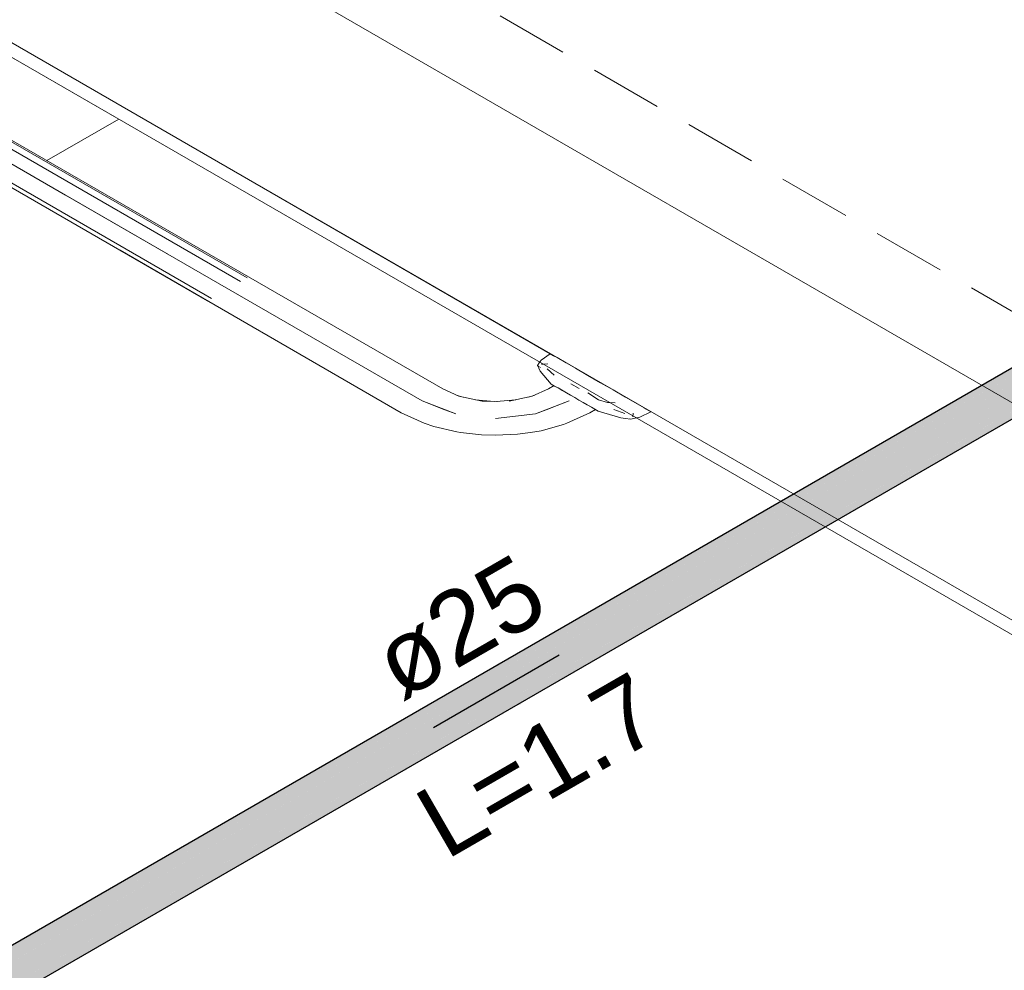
# Model space of a CAD drawing. Header units: millimetres. Extents: x 2 to 902, y -447 to 199.
# Tile 194 of 256: x 45.71 to 48.42, y 81.34 to 83.96. Entities that reach past the tile are written whole.
import ezdxf

# ---------------------------------------------------------------- set-up
doc = ezdxf.new("R2010")
doc.units = ezdxf.units.MM
doc.header["$MEASUREMENT"] = 0
doc.linetypes.add('JIS_02_2.0', pattern=[0.3, 0.2, -0.1])
doc.linetypes.add('NULL', pattern=[0])
for name, color, linetype, lineweight in [('AF-Condutos', 4, 'Continuous', 25), ('AF-Sentido conduto', 9, 'Continuous', 30), ('AF-Textos conduto', 7, 'Continuous', 9), ('DI-Área do detalhe', 7, 'JIS_02_2.0', 9), ('IFC-Elemento terminal-Contorno', 253, 'Continuous', 5), ('IFC-Laje-Contorno', 134, 'Continuous', 5), ('IFC-Parede-Contorno', 42, 'Continuous', 5)]:
    doc.layers.add(name, color=color, linetype=linetype, lineweight=lineweight)
doc.styles.add('Arial', font='arial.ttf')

msp = doc.modelspace()

# ---------------------------------------------------------------- hatches: boundary and pattern name
at = {"layer": 'AF-Condutos', "linetype": 'Continuous'}
for points in [[(49.7392, 83.7498), (49.7388, 83.747), (49.7386, 83.7495), (44.0493, 80.4647), (49.7386, 83.7449), (49.739, 83.7452), (49.7801, 83.7688), (49.7655, 83.765)], [(49.7406, 83.7302), (49.7977, 83.763), (49.7801, 83.7688), (49.739, 83.7451), (49.7386, 83.7449), (44.0638, 80.4686), (49.7365, 83.7278)], [(44.0796, 80.4822), (44.0787, 80.4817), (44.0827, 80.48), (44.0831, 80.4797), (44.0832, 80.4798), (49.7801, 83.7688)], [(49.7431, 83.7071), (49.8153, 83.7485), (49.7977, 83.763), (49.7406, 83.73), (49.7365, 83.7276), (44.0815, 80.4627), (49.7333, 83.7015)], [(49.7977, 83.763), (44.0831, 80.4797), (44.0954, 80.4707)], [(44.0959, 80.471), (44.0954, 80.4707), (44.0979, 80.4689), (44.111, 80.4551), (44.1142, 80.457), (49.8153, 83.7485)], [(49.8153, 83.7485), (44.0991, 80.4482), (49.8299, 83.7279)], [(44.1143, 80.4569), (44.1112, 80.4552), (44.111, 80.455), (44.1121, 80.4539), (44.1188, 80.4441), (44.1243, 80.436), (44.1195, 80.4461), (44.1243, 80.436), (44.1252, 80.4342), (44.1254, 80.4344), (44.1288, 80.4363), (49.8299, 83.7279)], [(49.7979, 83.6449), (49.8352, 83.6663), (49.8408, 83.6829), (49.8389, 83.7047), (49.8299, 83.7279), (49.7336, 83.6723), (49.6952, 83.6501), (44.1136, 80.4276), (49.7365, 83.646), (49.7615, 83.6604), (49.7366, 83.646), (49.7372, 83.646), (49.7619, 83.6602), (49.7372, 83.646), (49.7366, 83.646), (44.1226, 80.4044), (49.7706, 83.6427), (49.7845, 83.6506), (49.7707, 83.6427), (49.771, 83.6426), (49.7847, 83.6505), (49.771, 83.6426), (49.7707, 83.6427), (44.1245, 80.3826), (49.7906, 83.6407)], [(49.7995, 83.6442), (49.8232, 83.6578), (49.8352, 83.6663), (49.798, 83.6449), (49.7908, 83.6407), (44.119, 80.3661), (49.793, 83.6405)], [(44.1358, 80.412), (49.7615, 83.6604), (44.1279, 80.4358), (44.1252, 80.4342), (44.127, 80.4304), (44.1337, 80.4166), (44.1351, 80.4116)], [(49.8352, 83.6663), (44.1401, 80.3916), (44.1414, 80.379)], [(44.1416, 80.3776), (49.8232, 83.6578), (44.1417, 80.3792), (44.1414, 80.379), (44.1416, 80.378), (44.1415, 80.3775)], [(44.1409, 80.3921), (49.7845, 83.6506), (44.1378, 80.4131), (44.1351, 80.4116), (44.136, 80.4088), (44.1395, 80.3968)]]:
    msp.add_hatch(color=151, dxfattribs=at).paths.add_polyline_path(points)
at = {"layer": 'AF-Sentido conduto', "linetype": 'Continuous'}
msp.add_hatch(color=7, dxfattribs=at).paths.add_polyline_path([(46.8512, 82.0118), (47.0927, 82.0765), (47.028, 82.1886)])

# ---------------------------------------------------------------- linework, layer by layer
at = {"layer": 'AF-Condutos'}
for p, q in [((49.7386, 83.7495), (44.0493, 80.4647)), ((44.1416, 80.3776), (49.8232, 83.6578))]:
    msp.add_line(p, q, dxfattribs=at)
at = {"layer": 'AF-Sentido conduto'}
msp.add_lwpolyline([(47.1976, 82.2118), (46.8512, 82.0118)], dxfattribs=at)
at = {"layer": 'DI-Área do detalhe', "color": 7}
msp.add_lwpolyline([(28.4309, 84.9331), (36.9027, 89.8243), (51.2218, 81.5571), (42.75, 76.6659), (28.4309, 84.9331)], dxfattribs=at)
at = {"layer": 'IFC-Elemento terminal-Contorno', "lineweight": 5}
for p, q in [((45.9841, 83.6894), (44.6867, 84.4384)), ((46.32, 83.2416), (45.0098, 83.9981)), ((46.338, 83.252), (45.0278, 84.0085)), ((46.2285, 83.1888), (44.9183, 83.9453)), ((46.2398, 83.1954), (44.9296, 83.9518)), ((46.1011, 83.3933), (45.2544, 83.8821)), ((46.1011, 83.3933), (45.2544, 83.8821)), ((46.1214, 83.3161), (45.4229, 83.7194)), ((45.8372, 83.4802), (45.4229, 83.7194)), ((45.7861, 83.5751), (45.9841, 83.6894)), ((45.7861, 83.5751), (45.9841, 83.6894)), ((46.2285, 83.1888), (45.5734, 83.5671)), ((46.8199, 82.9128), (45.8372, 83.4802)), ((46.1011, 83.3933), (46.8771, 82.9458)), ((46.1011, 83.3933), (46.8771, 82.9458)), ((46.7627, 82.8798), (45.9877, 83.3278)), ((46.7627, 82.8798), (45.9877, 83.3278)), ((47.1482, 83.0253), (47.1735, 83.0427)), ((47.1827, 83.0373), (47.1735, 83.0427)), ((47.192, 83.032), (47.1827, 83.0373)), ((47.2173, 83.0173), (47.192, 83.032)), ((47.1379, 83.0104), (47.1431, 83.0178)), ((47.1379, 83.0104), (47.1431, 83.0178)), ((47.1401, 83.0088), (47.1379, 83.0104)), ((47.1415, 83.0026), (47.1379, 83.0104)), ((47.1401, 83.0088), (47.1379, 83.0104)), ((47.1415, 83.0026), (47.1379, 83.0104)), ((47.1464, 83.0048), (47.1401, 83.0088)), ((47.1464, 83.0048), (47.1401, 83.0088)), ((47.1431, 83.0178), (47.1482, 83.0253)), ((47.1431, 83.0178), (47.1443, 83.0195)), ((47.1488, 83.0144), (47.1664, 83.0147)), ((47.1488, 83.0144), (47.1531, 83.0144)), ((47.2427, 83.0027), (47.2173, 83.0173)), ((47.1452, 82.9949), (47.1415, 83.0026)), ((47.1452, 82.9949), (47.1415, 83.0026)), ((47.1759, 82.9592), (47.1452, 82.9949)), ((47.1759, 82.9592), (47.1452, 82.9949)), ((47.1842, 82.9838), (47.1648, 83.0015)), ((47.1842, 82.9838), (47.1648, 83.0015)), ((47.2773, 82.9827), (47.2427, 83.0027)), ((47.3119, 82.9628), (47.2773, 82.9827)), ((47.1682, 82.9458), (47.1837, 82.9548)), ((47.1682, 82.9458), (47.1837, 82.9548)), ((47.1807, 82.9565), (47.1759, 82.9592)), ((47.1807, 82.9565), (47.1759, 82.9592)), ((47.1854, 82.9538), (47.1807, 82.9565)), ((47.1854, 82.9538), (47.1807, 82.9565)), ((47.1902, 82.951), (47.1854, 82.9538)), ((47.195, 82.9483), (47.1854, 82.9538)), ((47.195, 82.9483), (47.1902, 82.951)), ((47.2302, 82.9595), (47.2529, 82.9467)), ((47.2302, 82.9595), (47.2529, 82.9467)), ((47.3465, 82.9428), (47.3119, 82.9628)), ((46.8771, 82.9458), (46.9217, 82.9258)), ((46.8771, 82.9458), (46.9217, 82.9258)), ((46.9167, 82.928), (46.933, 82.9233)), ((46.9167, 82.928), (46.933, 82.9233)), ((46.9217, 82.9258), (46.9854, 82.9121)), ((46.9217, 82.9258), (46.9854, 82.9121)), ((47.0598, 82.9121), (47.1236, 82.9258)), ((47.0598, 82.9121), (47.1236, 82.9258)), ((47.1125, 82.9234), (47.1286, 82.928)), ((47.1125, 82.9234), (47.1286, 82.928)), ((47.1236, 82.9258), (47.1682, 82.9458)), ((47.1236, 82.9258), (47.1682, 82.9458)), ((47.2064, 82.9416), (47.195, 82.9483)), ((47.2179, 82.935), (47.195, 82.9483)), ((47.2179, 82.935), (47.2064, 82.9416)), ((47.2294, 82.9284), (47.2179, 82.935)), ((47.2294, 82.9284), (47.2179, 82.935)), ((47.2408, 82.9218), (47.2294, 82.9284)), ((47.2408, 82.9218), (47.2294, 82.9284)), ((47.3061, 82.9156), (47.2773, 82.9352)), ((47.3061, 82.9156), (47.2773, 82.9352)), ((47.3811, 82.9228), (47.3465, 82.9428)), ((46.8199, 82.9128), (46.8831, 82.8884)), ((46.8199, 82.9128), (46.9129, 82.8769)), ((46.8533, 82.9), (46.8668, 82.8947)), ((46.9671, 82.916), (47.0189, 82.9111)), ((46.9671, 82.916), (47.0189, 82.9111)), ((46.9854, 82.9121), (47.0279, 82.9109)), ((46.9854, 82.9121), (47.0279, 82.9109)), ((47.0246, 82.911), (47.0781, 82.916)), ((47.0246, 82.911), (47.0781, 82.916)), ((47.1324, 82.8769), (47.2254, 82.9128)), ((47.1622, 82.8885), (47.192, 82.9)), ((47.192, 82.9), (47.2254, 82.9128)), ((47.2523, 82.9151), (47.2408, 82.9218)), ((47.2523, 82.9151), (47.2408, 82.9218)), ((47.2638, 82.9085), (47.2523, 82.9151)), ((47.2638, 82.9085), (47.2523, 82.9151)), ((47.2753, 82.9019), (47.2638, 82.9085)), ((47.2867, 82.8953), (47.2638, 82.9085)), ((47.2867, 82.8953), (47.2753, 82.9019)), ((47.3061, 82.9156), (47.331, 82.9087)), ((47.3061, 82.9156), (47.331, 82.9087)), ((47.331, 82.9087), (47.3521, 82.9075)), ((47.331, 82.9087), (47.3368, 82.9084)), ((47.4064, 82.9082), (47.3811, 82.9228)), ((47.4317, 82.8936), (47.4064, 82.9082)), ((46.7627, 82.8798), (46.8262, 82.851)), ((46.7627, 82.8798), (46.8262, 82.851)), ((46.8831, 82.8884), (46.9129, 82.8769)), ((47.0226, 82.8643), (47.1324, 82.8769)), ((47.0226, 82.8643), (47.0775, 82.8706)), ((47.0775, 82.8706), (47.1324, 82.8769)), ((47.1324, 82.8769), (47.1622, 82.8885)), ((47.2191, 82.851), (47.2825, 82.8798)), ((47.2191, 82.851), (47.2825, 82.8798)), ((47.2825, 82.8798), (47.298, 82.8888)), ((47.2825, 82.8798), (47.298, 82.8888)), ((47.2915, 82.8925), (47.2867, 82.8953)), ((47.2915, 82.8925), (47.2867, 82.8953)), ((47.2962, 82.8898), (47.2915, 82.8925)), ((47.2962, 82.8898), (47.2915, 82.8925)), ((47.301, 82.887), (47.2962, 82.8898)), ((47.301, 82.887), (47.2962, 82.8898)), ((47.3057, 82.8843), (47.301, 82.887)), ((47.3057, 82.8843), (47.301, 82.887)), ((47.3057, 82.8843), (47.3675, 82.8665)), ((47.3057, 82.8843), (47.3675, 82.8665)), ((47.3483, 82.8891), (47.379, 82.8779)), ((47.3483, 82.8891), (47.379, 82.8779)), ((47.4012, 82.8686), (47.4019, 82.8788)), ((47.4012, 82.8686), (47.4014, 82.8711)), ((47.4201, 82.8683), (47.4503, 82.8829)), ((47.438, 82.89), (47.4317, 82.8936)), ((47.4503, 82.8829), (47.438, 82.89)), ((46.8262, 82.851), (46.8521, 82.8423)), ((46.8262, 82.851), (46.8521, 82.8423)), ((46.8521, 82.8423), (46.9163, 82.8271)), ((46.8521, 82.8423), (46.9163, 82.8271)), ((47.1481, 82.8305), (47.2097, 82.8477)), ((47.1481, 82.8305), (47.2097, 82.8477)), ((47.2097, 82.8477), (47.2191, 82.851)), ((47.2097, 82.8477), (47.2191, 82.851)), ((47.3675, 82.8665), (47.3809, 82.8644)), ((47.3675, 82.8665), (47.3809, 82.8644)), ((47.3809, 82.8644), (47.3943, 82.8623)), ((47.3809, 82.8644), (47.3943, 82.8623)), ((47.3916, 82.8636), (47.3943, 82.8623)), ((47.3916, 82.8636), (47.3943, 82.8623)), ((47.3943, 82.8623), (47.4072, 82.8653)), ((47.3943, 82.8623), (47.4072, 82.8653)), ((47.4072, 82.8653), (47.4201, 82.8683)), ((47.4072, 82.8653), (47.4102, 82.866)), ((46.9163, 82.8271), (46.9256, 82.8256)), ((46.9163, 82.8271), (46.9256, 82.8256)), ((46.9256, 82.8256), (46.9837, 82.8191)), ((46.9256, 82.8256), (46.9837, 82.8191)), ((46.9837, 82.8191), (47.0222, 82.8182)), ((46.9837, 82.8191), (47.0222, 82.8182)), ((47.0222, 82.8182), (47.0829, 82.821)), ((47.0222, 82.8182), (47.0829, 82.821)), ((47.0829, 82.821), (47.1189, 82.8254)), ((47.0829, 82.821), (47.1189, 82.8254)), ((47.1189, 82.8254), (47.1481, 82.8305)), ((47.1189, 82.8254), (47.1481, 82.8305))]:
    msp.add_line(p, q, dxfattribs=at)
at = {"layer": 'IFC-Laje-Contorno', "color": 7, "lineweight": 5}
for p, q in [((50.3448, 81.8117), (37.7684, 89.0727)), ((50.3448, 81.8117), (37.9779, 88.9517)), ((49.8252, 81.5117), (37.2488, 88.7727)), ((47.1735, 83.0427), (43.7957, 84.9928))]:
    msp.add_line(p, q, dxfattribs=at)
at = {"layer": 'IFC-Parede-Contorno', "color": 7, "lineweight": 5}
for p, q in [((49.1229, 81.9172), (43.9411, 84.9089)), ((49.0882, 81.8972), (43.9064, 84.8889))]:
    msp.add_line(p, q, dxfattribs=at)

# ---------------------------------------------------------------- texts
at = {"layer": 'AF-Textos conduto', "linetype": 'NULL', "char_height": 0.2, "attachment_point": 8, "rotation": 30.0001, "line_spacing_factor": 0.6, "style": 'Arial'}
for s, insert, width in [('ø25', (46.9731, 82.2006), 0.962805), ('L=1.7', (47.1916, 81.8221), 1.413415)]:
    msp.add_mtext(s, dxfattribs=dict(at, insert=insert, width=width))

doc.saveas('drawing.dxf')
